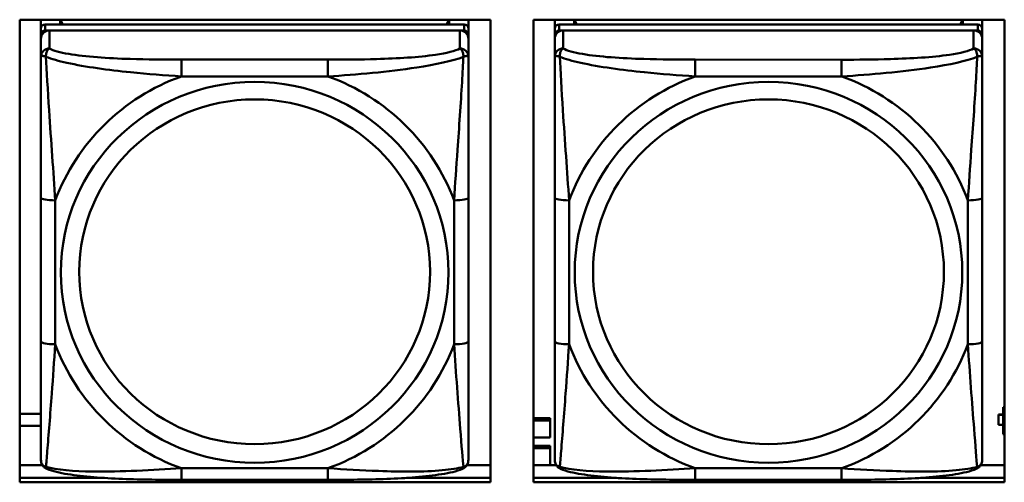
# Model space of a CAD drawing. Header units: inches. Extents: x 0.8 to 72.9, y -7.8 to 49.3.
# Tile 149 of 256: x 50.262 to 51.622, y 12.595 to 13.233. Entities that reach past the tile are written whole.
import ezdxf

# ---------------------------------------------------------------- set-up
doc = ezdxf.new("R2010")
doc.units = ezdxf.units.IN
doc.header["$MEASUREMENT"] = 0
doc.layers.add('Visible Edges(ROSSANSI)', color=7, linetype='Continuous', lineweight=50)
doc.layers.add('Visible Tangent Edges(ROSSANSI)', color=7, linetype='Continuous', lineweight=50)

msp = doc.modelspace()

# ---------------------------------------------------------------- linework, layer by layer
at = {"layer": 'Visible Edges(ROSSANSI)'}
for p, q in [((50.2619, 12.5945), (50.2619, 13.2332)), ((50.2619, 13.2332), (50.9125, 13.2332)), ((50.2913, 12.6805), (50.2913, 13.2332)), ((50.2913, 13.2332), (50.2913, 13.2304)), ((50.2913, 13.2275), (50.2913, 13.2304)), ((50.2913, 13.1908), (50.2913, 13.2275)), ((50.876, 13.2267), (50.2972, 13.2267)), ((50.3179, 13.2267), (50.3179, 13.2332)), ((50.3217, 13.2267), (50.3184, 13.2332)), ((50.8548, 13.2332), (50.8515, 13.2267)), ((50.8553, 13.2332), (50.8553, 13.2267)), ((50.8819, 13.2332), (50.8819, 13.221)), ((50.9125, 13.2332), (50.9125, 12.5945)), ((50.9719, 12.5945), (50.9719, 13.2332)), ((50.9719, 13.2332), (51.6225, 13.2332)), ((51.0013, 12.6805), (51.0013, 13.2332)), ((51.0013, 13.2332), (51.0013, 13.2304)), ((51.0013, 13.2275), (51.0013, 13.2304)), ((51.0013, 13.1908), (51.0013, 13.2275)), ((51.586, 13.2266), (51.0072, 13.2267)), ((51.0279, 13.2267), (51.0279, 13.2332)), ((51.0317, 13.2267), (51.0284, 13.2332)), ((51.5648, 13.2332), (51.5615, 13.2266)), ((51.5653, 13.2332), (51.5653, 13.2266)), ((51.5919, 13.2332), (51.5919, 13.2209)), ((51.6225, 13.2332), (51.6225, 12.5945)), ((50.2913, 12.6445), (50.2913, 13.2127)), ((50.2972, 13.2185), (50.876, 13.2184)), ((50.8701, 13.2184), (50.3031, 13.2185)), ((50.8819, 13.2126), (50.8819, 13.2209)), ((50.8819, 13.2126), (50.8819, 13.2068)), ((51.0013, 12.6444), (51.0013, 13.2126)), ((51.0072, 13.2184), (51.586, 13.2184)), ((51.5801, 13.2184), (51.0131, 13.2184)), ((51.5919, 13.2126), (51.5919, 13.2208)), ((51.5919, 13.2126), (51.5919, 13.2068)), ((50.2913, 13.2069), (50.2913, 12.6503)), ((50.8819, 13.1819), (50.8819, 13.2068)), ((51.0013, 13.2068), (51.0013, 12.6502)), ((51.5919, 13.1819), (51.5919, 13.2068)), ((50.2913, 13.1908), (50.2913, 13.1171)), ((51.0013, 13.1908), (51.0013, 13.1171)), ((50.2913, 13.1701), (50.2913, 12.8979)), ((51.0013, 13.17), (51.0013, 12.8979)), ((50.2913, 13.1159), (50.2913, 13.1171)), ((51.0013, 13.1159), (51.0013, 13.1171)), ((50.8819, 12.7889), (50.8819, 12.9875)), ((51.5919, 12.7888), (51.5919, 12.9875)), ((50.2913, 12.9164), (50.2913, 12.9164)), ((50.2913, 12.8979), (50.2913, 12.9164)), ((50.2913, 12.8797), (50.2913, 12.9164)), ((51.0013, 12.9164), (51.0013, 12.9164)), ((51.0013, 12.8979), (51.0013, 12.9164)), ((51.0013, 12.8796), (51.0013, 12.9164)), ((50.2913, 12.8438), (50.2913, 12.8979)), ((51.0013, 12.8438), (51.0013, 12.8979)), ((50.2913, 12.8797), (50.2913, 12.8825)), ((50.2913, 12.8797), (50.2913, 12.7665)), ((51.0013, 12.8796), (51.0013, 12.8825)), ((51.0013, 12.8796), (51.0013, 12.7665)), ((50.2913, 12.8427), (50.2913, 12.8438)), ((51.0013, 12.8427), (51.0013, 12.8438)), ((50.2913, 12.69), (50.2913, 12.7665)), ((51.0013, 12.69), (51.0013, 12.7665)), ((51.6225, 12.6982), (51.621, 12.6982)), ((51.621, 12.6982), (51.621, 12.6952)), ((51.6225, 12.6946), (51.621, 12.6952)), ((51.621, 12.6952), (51.621, 12.6609)), ((50.2619, 12.689), (50.2913, 12.689)), ((50.2913, 12.69), (50.2913, 12.6805)), ((50.2913, 12.6805), (50.2913, 12.6805)), ((50.9719, 12.683), (50.995, 12.683)), ((50.995, 12.683), (50.995, 12.6799)), ((51.0013, 12.6899), (51.0013, 12.6805)), ((51.0013, 12.6805), (51.0013, 12.6805)), ((51.6145, 12.6879), (51.6145, 12.6877)), ((51.621, 12.6879), (51.6145, 12.6879)), ((51.6145, 12.6739), (51.6145, 12.6877)), ((51.6145, 12.6877), (51.621, 12.6877)), ((50.2913, 12.6726), (50.2619, 12.6726)), ((50.9719, 12.6799), (50.995, 12.6799)), ((50.995, 12.6799), (50.995, 12.6564)), ((51.621, 12.6739), (51.6145, 12.6739)), ((50.995, 12.6564), (50.9719, 12.6564)), ((51.621, 12.6609), (51.6225, 12.6603)), ((50.2913, 12.6503), (50.2913, 12.6527)), ((50.2913, 12.6253), (50.2913, 12.6503)), ((50.9719, 12.6447), (50.995, 12.6447)), ((50.9719, 12.6416), (50.995, 12.6416)), ((50.995, 12.6447), (50.995, 12.6416)), ((50.995, 12.6416), (50.995, 12.6183)), ((51.0013, 12.6502), (51.0013, 12.6527)), ((51.0013, 12.6253), (51.0013, 12.6502)), ((50.2619, 12.6183), (50.2932, 12.6183)), ((50.8799, 12.6183), (50.9125, 12.6183)), ((50.9719, 12.6183), (51.0032, 12.6183)), ((51.5899, 12.6183), (51.6225, 12.6183)), ((50.2619, 12.6006), (50.3768, 12.6006)), ((50.3768, 12.6006), (50.2619, 12.6006)), ((50.7965, 12.6006), (50.9125, 12.6006)), ((50.9125, 12.6006), (50.7965, 12.6006)), ((50.9719, 12.6006), (51.0866, 12.6006)), ((51.0866, 12.6006), (50.9719, 12.6006)), ((51.5067, 12.6006), (51.6225, 12.6006)), ((51.6225, 12.6006), (51.5067, 12.6006)), ((50.9125, 12.5945), (50.2619, 12.5945)), ((50.6877, 12.5979), (50.4854, 12.5979)), ((51.6225, 12.5945), (50.9719, 12.5945)), ((51.3977, 12.5979), (51.1954, 12.5979))]:
    msp.add_line(p, q, dxfattribs=at)
for centre, major_axis, start_param, end_param in [((50.2972, 13.2209), (-0.00591, 0), 4.712366, 6.283162), ((50.876, 13.2209), (0.00591, 0), 6.283162, 7.853958), ((51.0072, 13.2209), (-0.00591, 0), 4.712366, 6.283162), ((51.586, 13.2208), (0.00591, 0), 6.283162, 7.853958), ((50.3031, 13.2069), (-0.0118, 0), 4.712366, 6.283162), ((50.2972, 13.2127), (-0.00591, 0), 4.712366, 6.283162), ((50.8701, 13.2068), (0.0118, 0), 6.283162, 7.853958), ((50.876, 13.2126), (0.00591, 0), 6.283162, 7.853958), ((51.0131, 13.2068), (-0.0118, 0), 4.712366, 6.283162), ((51.0072, 13.2126), (-0.00591, 0), 4.712366, 6.283162), ((51.5801, 13.2068), (0.0118, 0), 6.283162, 7.853958), ((51.586, 13.2126), (0.00591, 0), 6.283162, 7.853958)]:
    msp.add_ellipse(centre, major_axis=major_axis, ratio=0.981793, start_param=start_param, end_param=end_param, dxfattribs=at)
for points, knots in [([(50.8819, 13.1819), (50.8819, 13.1779), (50.8819, 13.1728), (50.8819, 13.1598), (50.8819, 13.1517), (50.8819, 13.1322), (50.8819, 13.1204), (50.8819, 13.0943), (50.8819, 13.0801), (50.8819, 13.0518), (50.8819, 13.0376), (50.8819, 13.0114), (50.8819, 12.9994), (50.8819, 12.9875)], [-0.7963813, -0.7963813, -0.7963813, -0.7963813, -0.7327374, -0.7327374, -0.6587673, -0.6587673, -0.5649326, -0.5649326, -0.4570471, -0.4570471, -0.3491616, -0.3491616, -0.2569537, -0.2569537, -0.2569537, -0.2569537]), ([(51.5919, 13.1819), (51.5919, 13.1779), (51.5919, 13.1727), (51.5919, 13.1598), (51.5919, 13.1517), (51.5919, 13.1322), (51.5919, 13.1204), (51.5919, 13.0943), (51.5919, 13.0801), (51.5919, 13.0517), (51.5919, 13.0375), (51.5919, 13.0114), (51.5919, 12.9993), (51.5919, 12.9875)], [-0.7963813, -0.7963813, -0.7963813, -0.7963813, -0.7327374, -0.7327374, -0.6587673, -0.6587673, -0.5649326, -0.5649326, -0.4570471, -0.4570471, -0.3491616, -0.3491616, -0.2569537, -0.2569537, -0.2569537, -0.2569537]), ([(50.8819, 12.7889), (50.8819, 12.7749), (50.8819, 12.761), (50.8819, 12.7336), (50.8819, 12.7201), (50.8819, 12.6941), (50.8819, 12.6815), (50.8819, 12.6586), (50.8819, 12.6483), (50.8819, 12.6342), (50.8819, 12.6294), (50.8819, 12.6262), (50.8819, 12.6257), (50.8819, 12.6253)], [0.2569517, 0.2569517, 0.2569517, 0.2569517, 0.3649254, 0.3649254, 0.472899, 0.472899, 0.5808726, 0.5808726, 0.6888463, 0.6888463, 0.7733641, 0.7733641, 0.7968199, 0.7968199, 0.7968199, 0.7968199]), ([(51.5919, 12.7888), (51.5919, 12.7749), (51.5919, 12.761), (51.5919, 12.7335), (51.5919, 12.72), (51.5919, 12.6941), (51.5919, 12.6815), (51.5919, 12.6586), (51.5919, 12.6483), (51.5919, 12.6341), (51.5919, 12.6294), (51.5919, 12.6262), (51.5919, 12.6257), (51.5919, 12.6253)], [0.2569517, 0.2569517, 0.2569517, 0.2569517, 0.3649254, 0.3649254, 0.472899, 0.472899, 0.5808726, 0.5808726, 0.6888463, 0.6888463, 0.7733641, 0.7733641, 0.7968199, 0.7968199, 0.7968199, 0.7968199]), ([(50.2993, 12.613), (50.2983, 12.6135), (50.2972, 12.6141), (50.2952, 12.6157), (50.2944, 12.6166), (50.293, 12.6185), (50.2925, 12.6196), (50.2918, 12.6214), (50.2916, 12.6223), (50.2913, 12.6239), (50.2913, 12.6247), (50.2913, 12.6253)], [0.02510758, 0.02510758, 0.02510758, 0.02510758, 0.03074015, 0.03074015, 0.03637271, 0.03637271, 0.04200527, 0.04200527, 0.04763784, 0.04763784, 0.0532704, 0.0532704, 0.0532704, 0.0532704]), ([(50.4854, 12.5979), (50.4719, 12.5979), (50.4582, 12.598), (50.431, 12.5983), (50.4174, 12.5987), (50.3905, 12.5997), (50.3772, 12.6005), (50.3515, 12.6026), (50.3393, 12.6039), (50.3172, 12.6075), (50.3078, 12.6096), (50.2993, 12.613)], [0.2569517, 0.2569517, 0.2569517, 0.2569517, 0.3597049, 0.3597049, 0.4624581, 0.4624581, 0.5652113, 0.5652113, 0.6679645, 0.6679645, 0.7707177, 0.7707177, 0.7707177, 0.7707177]), ([(50.8738, 12.613), (50.8654, 12.6095), (50.8559, 12.6075), (50.8338, 12.6039), (50.8217, 12.6026), (50.796, 12.6004), (50.7827, 12.5997), (50.7558, 12.5987), (50.7422, 12.5983), (50.7149, 12.598), (50.7013, 12.5979), (50.6877, 12.5979)], [-0.7703503, -0.7703503, -0.7703503, -0.7703503, -0.667671, -0.667671, -0.5649917, -0.5649917, -0.4623124, -0.4623124, -0.3596331, -0.3596331, -0.2569537, -0.2569537, -0.2569537, -0.2569537]), ([(50.8738, 12.613), (50.8749, 12.6135), (50.876, 12.6141), (50.8779, 12.6156), (50.8788, 12.6166), (50.8802, 12.6185), (50.8807, 12.6195), (50.8814, 12.6214), (50.8816, 12.6223), (50.8818, 12.6239), (50.8819, 12.6247), (50.8819, 12.6253)], [0.0251072, 0.0251072, 0.0251072, 0.0251072, 0.03073932, 0.03073932, 0.03637143, 0.03637143, 0.04200355, 0.04200355, 0.04763567, 0.04763567, 0.05326779, 0.05326779, 0.05326779, 0.05326779]), ([(51.0093, 12.613), (51.0083, 12.6135), (51.0072, 12.6141), (51.0052, 12.6156), (51.0044, 12.6166), (51.003, 12.6185), (51.0025, 12.6195), (51.0018, 12.6214), (51.0016, 12.6223), (51.0013, 12.6239), (51.0013, 12.6247), (51.0013, 12.6253)], [0.02510758, 0.02510758, 0.02510758, 0.02510758, 0.03074015, 0.03074015, 0.03637271, 0.03637271, 0.04200527, 0.04200527, 0.04763784, 0.04763784, 0.0532704, 0.0532704, 0.0532704, 0.0532704]), ([(51.1954, 12.5979), (51.1819, 12.5979), (51.1682, 12.598), (51.141, 12.5983), (51.1274, 12.5986), (51.1005, 12.5997), (51.0872, 12.6004), (51.0615, 12.6026), (51.0493, 12.6039), (51.0272, 12.6075), (51.0178, 12.6095), (51.0093, 12.613)], [0.2569517, 0.2569517, 0.2569517, 0.2569517, 0.3597049, 0.3597049, 0.4624581, 0.4624581, 0.5652113, 0.5652113, 0.6679645, 0.6679645, 0.7707177, 0.7707177, 0.7707177, 0.7707177]), ([(51.5838, 12.613), (51.5754, 12.6095), (51.5659, 12.6075), (51.5438, 12.6039), (51.5317, 12.6025), (51.506, 12.6004), (51.4927, 12.5997), (51.4658, 12.5986), (51.4522, 12.5983), (51.4249, 12.5979), (51.4113, 12.5979), (51.3977, 12.5979)], [-0.7703503, -0.7703503, -0.7703503, -0.7703503, -0.667671, -0.667671, -0.5649917, -0.5649917, -0.4623124, -0.4623124, -0.3596331, -0.3596331, -0.2569537, -0.2569537, -0.2569537, -0.2569537]), ([(51.5838, 12.613), (51.5849, 12.6134), (51.586, 12.6141), (51.5879, 12.6156), (51.5888, 12.6166), (51.5902, 12.6185), (51.5907, 12.6195), (51.5914, 12.6214), (51.5916, 12.6223), (51.5918, 12.6239), (51.5919, 12.6246), (51.5919, 12.6253)], [0.0251072, 0.0251072, 0.0251072, 0.0251072, 0.03073932, 0.03073932, 0.03637143, 0.03637143, 0.04200355, 0.04200355, 0.04763567, 0.04763567, 0.05326779, 0.05326779, 0.05326779, 0.05326779])]:
    msp.add_open_spline(points, degree=3, knots=knots, dxfattribs=at)
at = {"layer": 'Visible Tangent Edges(ROSSANSI)'}
for p, q in [((50.2972, 13.2185), (50.2972, 13.2267)), ((50.876, 13.2267), (50.876, 13.2184)), ((51.0072, 13.2184), (51.0072, 13.2267)), ((51.586, 13.2266), (51.586, 13.2184)), ((50.2913, 13.2209), (50.2913, 13.2127)), ((50.3031, 13.1935), (50.3031, 13.2185)), ((50.8701, 13.2184), (50.8701, 13.1935)), ((51.0013, 13.2209), (51.0013, 13.2126)), ((51.0131, 13.1935), (51.0131, 13.2184)), ((51.5801, 13.2184), (51.5801, 13.1935)), ((50.2913, 13.2069), (50.2913, 13.1819)), ((51.0013, 13.2068), (51.0013, 13.1819)), ((50.6877, 13.1781), (50.4854, 13.1781)), ((51.3977, 13.178), (51.1954, 13.1781)), ((50.4854, 13.155), (50.6877, 13.155)), ((51.1954, 13.155), (51.3977, 13.155)), ((50.2913, 12.9875), (50.2913, 12.7889)), ((50.311, 12.7851), (50.311, 12.9837)), ((50.8622, 12.9837), (50.8622, 12.7851)), ((51.0013, 12.9875), (51.0013, 12.7888)), ((51.021, 12.7851), (51.021, 12.9837)), ((51.5722, 12.9837), (51.5722, 12.7851)), ((50.6877, 12.6139), (50.4854, 12.6139)), ((51.3977, 12.6138), (51.1954, 12.6138))]:
    msp.add_line(p, q, dxfattribs=at)
for centre, major_axis, ratio, start_param, end_param in [((50.3031, 13.1819), (-0.0118, 0), 0.981793, 4.712366, 6.283162), ((50.8701, 13.1819), (0.0118, 0), 0.981793, 6.283162, 7.853958), ((51.0131, 13.1819), (-0.0118, 0), 0.981793, 4.712366, 6.283162), ((51.5801, 13.1819), (0.0118, 0), 0.981793, 6.283162, 7.853958), ((50.4854, 13.1587), (0, 0.0197), 0.00001, 4.521276, 6.092073), ((50.6877, 13.1587), (0, 0.0197), 0.00001, 4.521276, 6.092078), ((51.1954, 13.1587), (0, 0.0197), 0.00001, 4.521276, 6.092073), ((51.3977, 13.1587), (0, 0.0197), 0.00001, 4.521276, 6.092078), ((50.5866, 12.8844), (-0.2936, 0), 0.981793, 5.064132, 5.931395), ((50.5866, 12.8844), (0.2936, 0), 0.981793, 0.351743, 1.219006), ((51.2966, 12.8844), (-0.2936, 0), 0.981793, 5.064132, 5.931395), ((51.2966, 12.8844), (0.2936, 0), 0.981793, 0.351743, 1.219006), ((50.311, 12.9875), (-0.0197, 0), 0.189952, 0.000005, 1.570801), ((50.8622, 12.9875), (0.0197, 0), 0.189952, 4.712393, 6.28319), ((51.021, 12.9875), (-0.0197, 0), 0.189952, 0.000005, 1.570801), ((51.5722, 12.9875), (0.0197, 0), 0.189952, 4.712393, 6.28319), ((50.311, 12.7889), (-0.0197, 0), 0.189952, 0.000005, 1.570801), ((50.5866, 12.8844), (-0.2936, 0), 0.981793, 0.351743, 1.219006), ((50.5866, 12.8844), (0.2936, 0), 0.981793, 5.064132, 5.931395), ((50.8622, 12.7889), (0.0197, 0), 0.189952, 4.712393, 6.28319), ((51.021, 12.7888), (-0.0197, 0), 0.189952, 0.000005, 1.570801), ((51.2966, 12.8844), (-0.2936, 0), 0.981793, 0.351743, 1.219006), ((51.2966, 12.8844), (0.2936, 0), 0.981793, 5.064132, 5.931395), ((51.5722, 12.7888), (0.0197, 0), 0.189952, 4.712393, 6.28319), ((50.4854, 12.6176), (0, -0.0197), 0.00001, 0.000003, 1.379683), ((50.6877, 12.6176), (0, -0.0197), 0.00001, 0.000003, 1.379683), ((51.1954, 12.6176), (0, -0.0197), 0.00001, 0.000003, 1.379683), ((51.3977, 12.6176), (0, -0.0197), 0.00001, 0.000003, 1.379683)]:
    msp.add_ellipse(centre, major_axis=major_axis, ratio=ratio, start_param=start_param, end_param=end_param, dxfattribs=at)
for centre, major_axis in [((50.5866, 12.8844), (-0.2678, 0)), ((51.2966, 12.8844), (-0.2678, 0)), ((50.5866, 12.8852), (-0.2424, 0)), ((51.2966, 12.8852), (-0.2424, 0))]:
    msp.add_ellipse(centre, major_axis=major_axis, ratio=0.981793, dxfattribs=at)
for points, knots in [([(50.2982, 13.182), (50.2982, 13.1831), (50.2982, 13.1842), (50.2984, 13.1862), (50.2986, 13.1872), (50.2991, 13.1886), (50.2993, 13.1891), (50.2996, 13.1898), (50.2997, 13.19), (50.3, 13.1906), (50.3002, 13.1909), (50.3008, 13.1917), (50.3012, 13.1922), (50.3021, 13.1929), (50.3026, 13.1933), (50.3031, 13.1935)], [-0.00023197, -0.00023197, -0.00023197, -0.00023197, 0.00913095, 0.00913095, 0.01983142, 0.01983142, 0.02651922, 0.02651922, 0.02986312, 0.02986312, 0.03521335, 0.03521335, 0.04377373, 0.04377373, 0.0532704, 0.0532704, 0.0532704, 0.0532704]), ([(50.4854, 13.1781), (50.4618, 13.1781), (50.4378, 13.1782), (50.4144, 13.179), (50.3837, 13.18), (50.3529, 13.182), (50.3296, 13.1859), (50.3176, 13.188), (50.308, 13.1906), (50.3031, 13.1935)], [0.2569537, 0.2569537, 0.2569537, 0.2569537, 0.4371919, 0.4371919, 0.4371919, 0.6739428, 0.6739428, 0.6739428, 0.7963818, 0.7963818, 0.7963818, 0.7963818]), ([(50.8701, 13.1935), (50.8643, 13.1901), (50.8518, 13.1871), (50.8366, 13.1848), (50.8132, 13.1814), (50.7841, 13.1797), (50.755, 13.1789), (50.7328, 13.1782), (50.7102, 13.1781), (50.6877, 13.1781)], [-0.7968224, -0.7968224, -0.7968224, -0.7968224, -0.6514613, -0.6514613, -0.6514613, -0.427691, -0.427691, -0.427691, -0.2569517, -0.2569517, -0.2569517, -0.2569517]), ([(50.8701, 13.1935), (50.8706, 13.1933), (50.8711, 13.1929), (50.872, 13.1921), (50.8724, 13.1917), (50.8729, 13.1909), (50.8732, 13.1906), (50.8735, 13.19), (50.8736, 13.1898), (50.8739, 13.1891), (50.8741, 13.1886), (50.8745, 13.1871), (50.8748, 13.1862), (50.875, 13.1841), (50.875, 13.1831), (50.875, 13.182)], [-0.0532704, -0.0532704, -0.0532704, -0.0532704, -0.04377373, -0.04377373, -0.03521335, -0.03521335, -0.02986312, -0.02986312, -0.02651922, -0.02651922, -0.01983142, -0.01983142, -0.00913095, -0.00913095, 0.00023197, 0.00023197, 0.00023197, 0.00023197]), ([(51.0082, 13.182), (51.0082, 13.1831), (51.0082, 13.1841), (51.0084, 13.1862), (51.0086, 13.1871), (51.0091, 13.1886), (51.0093, 13.1891), (51.0096, 13.1898), (51.0097, 13.19), (51.01, 13.1906), (51.0102, 13.1909), (51.0108, 13.1917), (51.0112, 13.1921), (51.0121, 13.1929), (51.0126, 13.1933), (51.0131, 13.1935)], [-0.00023197, -0.00023197, -0.00023197, -0.00023197, 0.00913095, 0.00913095, 0.01983142, 0.01983142, 0.02651922, 0.02651922, 0.02986312, 0.02986312, 0.03521335, 0.03521335, 0.04377373, 0.04377373, 0.0532704, 0.0532704, 0.0532704, 0.0532704]), ([(51.1954, 13.1781), (51.1718, 13.1781), (51.1478, 13.1782), (51.1244, 13.179), (51.0937, 13.1799), (51.0629, 13.1819), (51.0396, 13.1859), (51.0276, 13.188), (51.018, 13.1906), (51.0131, 13.1935)], [0.2569537, 0.2569537, 0.2569537, 0.2569537, 0.4371919, 0.4371919, 0.4371919, 0.6739428, 0.6739428, 0.6739428, 0.7963818, 0.7963818, 0.7963818, 0.7963818]), ([(51.5801, 13.1935), (51.5743, 13.19), (51.5618, 13.187), (51.5466, 13.1848), (51.5232, 13.1814), (51.4941, 13.1797), (51.465, 13.1789), (51.4428, 13.1782), (51.4202, 13.178), (51.3977, 13.178)], [-0.7968224, -0.7968224, -0.7968224, -0.7968224, -0.6514613, -0.6514613, -0.6514613, -0.427691, -0.427691, -0.427691, -0.2569517, -0.2569517, -0.2569517, -0.2569517]), ([(51.5801, 13.1935), (51.5806, 13.1932), (51.5811, 13.1929), (51.582, 13.1921), (51.5824, 13.1917), (51.5829, 13.1909), (51.5832, 13.1906), (51.5835, 13.19), (51.5836, 13.1898), (51.5839, 13.1891), (51.5841, 13.1886), (51.5845, 13.1871), (51.5848, 13.1862), (51.585, 13.1841), (51.585, 13.1831), (51.585, 13.182)], [-0.0532704, -0.0532704, -0.0532704, -0.0532704, -0.04377373, -0.04377373, -0.03521335, -0.03521335, -0.02986312, -0.02986312, -0.02651922, -0.02651922, -0.01983142, -0.01983142, -0.00913095, -0.00913095, 0.00023197, 0.00023197, 0.00023197, 0.00023197]), ([(50.2913, 13.1819), (50.2913, 13.1822), (50.2914, 13.1824), (50.2916, 13.1828), (50.2918, 13.1829), (50.2922, 13.183), (50.2924, 13.1831), (50.2927, 13.1831), (50.2928, 13.1831), (50.2932, 13.1832), (50.2935, 13.1832), (50.2945, 13.1831), (50.2951, 13.1829), (50.2966, 13.1826), (50.2973, 13.1823), (50.2982, 13.182)], [-0.0532704, -0.0532704, -0.0532704, -0.0532704, -0.04377373, -0.04377373, -0.03521335, -0.03521335, -0.02986312, -0.02986312, -0.02651922, -0.02651922, -0.01983142, -0.01983142, -0.00913095, -0.00913095, 0.00023197, 0.00023197, 0.00023197, 0.00023197]), ([(50.2913, 13.1819), (50.2913, 13.1728), (50.2913, 13.1576), (50.2913, 13.1404), (50.2913, 13.114), (50.2913, 13.0837), (50.2913, 13.0543), (50.2913, 13.0319), (50.2913, 13.0095), (50.2913, 12.9875)], [-0.7968224, -0.7968224, -0.7968224, -0.7968224, -0.6514613, -0.6514613, -0.6514613, -0.427691, -0.427691, -0.427691, -0.2569517, -0.2569517, -0.2569517, -0.2569517]), ([(50.2982, 13.182), (50.3058, 13.1791), (50.3158, 13.1762), (50.3529, 13.168), (50.3846, 13.1638), (50.4388, 13.1582), (50.4621, 13.1563), (50.4854, 13.155)], [-0.7478145, -0.7478145, -0.7478145, -0.7478145, -0.6493253, -0.6493253, -0.427691, -0.427691, -0.2569537, -0.2569537, -0.2569537, -0.2569537]), ([(50.311, 12.9837), (50.3086, 13.0235), (50.3053, 13.0656), (50.3007, 13.1356), (50.2991, 13.1631), (50.2982, 13.182)], [0.2569517, 0.2569517, 0.2569517, 0.2569517, 0.5559983, 0.5559983, 0.7482818, 0.7482818, 0.7482818, 0.7482818]), ([(50.6877, 13.155), (50.7282, 13.1573), (50.7706, 13.1611), (50.8362, 13.1712), (50.8607, 13.1762), (50.875, 13.182)], [0.2569517, 0.2569517, 0.2569517, 0.2569517, 0.5559983, 0.5559983, 0.7482818, 0.7482818, 0.7482818, 0.7482818]), ([(50.875, 13.182), (50.8745, 13.1721), (50.8739, 13.16), (50.8714, 13.1179), (50.8691, 13.0847), (50.8652, 13.0297), (50.8636, 13.0066), (50.8622, 12.9837)], [-0.7478145, -0.7478145, -0.7478145, -0.7478145, -0.6493253, -0.6493253, -0.427691, -0.427691, -0.2569537, -0.2569537, -0.2569537, -0.2569537]), ([(50.875, 13.182), (50.8759, 13.1823), (50.8766, 13.1825), (50.8781, 13.1829), (50.8787, 13.183), (50.8796, 13.1831), (50.88, 13.1832), (50.8804, 13.1831), (50.8805, 13.1831), (50.8808, 13.1831), (50.881, 13.183), (50.8814, 13.1829), (50.8815, 13.1827), (50.8818, 13.1824), (50.8819, 13.1822), (50.8819, 13.1819)], [-0.00023197, -0.00023197, -0.00023197, -0.00023197, 0.00913095, 0.00913095, 0.01983142, 0.01983142, 0.02651922, 0.02651922, 0.02986312, 0.02986312, 0.03521335, 0.03521335, 0.04377373, 0.04377373, 0.0532704, 0.0532704, 0.0532704, 0.0532704]), ([(51.0013, 13.1819), (51.0013, 13.1822), (51.0014, 13.1824), (51.0016, 13.1827), (51.0018, 13.1829), (51.0022, 13.183), (51.0024, 13.1831), (51.0027, 13.1831), (51.0028, 13.1831), (51.0032, 13.1832), (51.0035, 13.1831), (51.0045, 13.183), (51.0051, 13.1829), (51.0066, 13.1825), (51.0073, 13.1823), (51.0082, 13.182)], [-0.0532704, -0.0532704, -0.0532704, -0.0532704, -0.04377373, -0.04377373, -0.03521335, -0.03521335, -0.02986312, -0.02986312, -0.02651922, -0.02651922, -0.01983142, -0.01983142, -0.00913095, -0.00913095, 0.00023197, 0.00023197, 0.00023197, 0.00023197]), ([(51.0013, 13.1819), (51.0013, 13.1728), (51.0013, 13.1576), (51.0013, 13.1404), (51.0013, 13.114), (51.0013, 13.0837), (51.0013, 13.0543), (51.0013, 13.0319), (51.0013, 13.0095), (51.0013, 12.9875)], [-0.7968224, -0.7968224, -0.7968224, -0.7968224, -0.6514613, -0.6514613, -0.6514613, -0.427691, -0.427691, -0.427691, -0.2569517, -0.2569517, -0.2569517, -0.2569517]), ([(51.0082, 13.182), (51.0158, 13.1791), (51.0258, 13.1762), (51.0629, 13.168), (51.0946, 13.1638), (51.1488, 13.1582), (51.1721, 13.1563), (51.1954, 13.155)], [-0.7478145, -0.7478145, -0.7478145, -0.7478145, -0.6493253, -0.6493253, -0.427691, -0.427691, -0.2569537, -0.2569537, -0.2569537, -0.2569537]), ([(51.021, 12.9837), (51.0186, 13.0234), (51.0153, 13.0656), (51.0107, 13.1356), (51.0091, 13.163), (51.0082, 13.182)], [0.2569517, 0.2569517, 0.2569517, 0.2569517, 0.5559983, 0.5559983, 0.7482818, 0.7482818, 0.7482818, 0.7482818]), ([(51.3977, 13.155), (51.4382, 13.1573), (51.4806, 13.1611), (51.5462, 13.1711), (51.5707, 13.1762), (51.585, 13.182)], [0.2569517, 0.2569517, 0.2569517, 0.2569517, 0.5559983, 0.5559983, 0.7482818, 0.7482818, 0.7482818, 0.7482818]), ([(51.585, 13.182), (51.5845, 13.172), (51.5839, 13.16), (51.5814, 13.1179), (51.5791, 13.0847), (51.5752, 13.0297), (51.5736, 13.0066), (51.5722, 12.9837)], [-0.7478145, -0.7478145, -0.7478145, -0.7478145, -0.6493253, -0.6493253, -0.427691, -0.427691, -0.2569537, -0.2569537, -0.2569537, -0.2569537]), ([(51.585, 13.182), (51.5859, 13.1823), (51.5866, 13.1825), (51.5881, 13.1829), (51.5887, 13.183), (51.5896, 13.1831), (51.59, 13.1831), (51.5904, 13.1831), (51.5905, 13.1831), (51.5908, 13.1831), (51.591, 13.183), (51.5914, 13.1829), (51.5915, 13.1827), (51.5918, 13.1824), (51.5919, 13.1822), (51.5919, 13.1819)], [-0.00023197, -0.00023197, -0.00023197, -0.00023197, 0.00913095, 0.00913095, 0.01983142, 0.01983142, 0.02651922, 0.02651922, 0.02986312, 0.02986312, 0.03521335, 0.03521335, 0.04377373, 0.04377373, 0.0532704, 0.0532704, 0.0532704, 0.0532704]), ([(50.2913, 12.7889), (50.2913, 12.7656), (50.2913, 12.7423), (50.2913, 12.7201), (50.2913, 12.6909), (50.2913, 12.6626), (50.2913, 12.6438), (50.2913, 12.634), (50.2913, 12.6272), (50.2913, 12.6253)], [0.2569537, 0.2569537, 0.2569537, 0.2569537, 0.4371919, 0.4371919, 0.4371919, 0.6739428, 0.6739428, 0.6739428, 0.7963818, 0.7963818, 0.7963818, 0.7963818]), ([(50.2982, 12.6157), (50.2986, 12.6207), (50.2993, 12.6283), (50.3018, 12.659), (50.3041, 12.6881), (50.3079, 12.7396), (50.3096, 12.7621), (50.311, 12.7851)], [-0.7478145, -0.7478145, -0.7478145, -0.7478145, -0.6493253, -0.6493253, -0.427691, -0.427691, -0.2569537, -0.2569537, -0.2569537, -0.2569537]), ([(50.8622, 12.7851), (50.8646, 12.7454), (50.8679, 12.7043), (50.8725, 12.6454), (50.8741, 12.6249), (50.875, 12.6157)], [0.2569517, 0.2569517, 0.2569517, 0.2569517, 0.5559983, 0.5559983, 0.7482818, 0.7482818, 0.7482818, 0.7482818]), ([(51.0013, 12.7888), (51.0013, 12.7656), (51.0013, 12.7422), (51.0013, 12.7201), (51.0013, 12.6909), (51.0013, 12.6626), (51.0013, 12.6437), (51.0013, 12.634), (51.0013, 12.6272), (51.0013, 12.6253)], [0.2569537, 0.2569537, 0.2569537, 0.2569537, 0.4371919, 0.4371919, 0.4371919, 0.6739428, 0.6739428, 0.6739428, 0.7963818, 0.7963818, 0.7963818, 0.7963818]), ([(51.0082, 12.6157), (51.0086, 12.6207), (51.0093, 12.6283), (51.0118, 12.6589), (51.0141, 12.688), (51.0179, 12.7395), (51.0196, 12.7621), (51.021, 12.7851)], [-0.7478145, -0.7478145, -0.7478145, -0.7478145, -0.6493253, -0.6493253, -0.427691, -0.427691, -0.2569537, -0.2569537, -0.2569537, -0.2569537]), ([(51.5722, 12.7851), (51.5746, 12.7453), (51.5779, 12.7043), (51.5825, 12.6454), (51.5841, 12.6249), (51.585, 12.6157)], [0.2569517, 0.2569517, 0.2569517, 0.2569517, 0.5559983, 0.5559983, 0.7482818, 0.7482818, 0.7482818, 0.7482818]), ([(50.2982, 12.6157), (50.2973, 12.6159), (50.2966, 12.6163), (50.2951, 12.6171), (50.2945, 12.6176), (50.2935, 12.6186), (50.2932, 12.619), (50.2928, 12.6196), (50.2927, 12.6198), (50.2924, 12.6204), (50.2922, 12.6208), (50.2918, 12.6217), (50.2916, 12.6224), (50.2914, 12.6238), (50.2913, 12.6245), (50.2913, 12.6253)], [-0.00023197, -0.00023197, -0.00023197, -0.00023197, 0.00913095, 0.00913095, 0.01983142, 0.01983142, 0.02651922, 0.02651922, 0.02986312, 0.02986312, 0.03521335, 0.03521335, 0.04377373, 0.04377373, 0.0532704, 0.0532704, 0.0532704, 0.0532704]), ([(50.2993, 12.613), (50.2992, 12.6131), (50.299, 12.6132), (50.2986, 12.6135), (50.2984, 12.6139), (50.2982, 12.6147), (50.2981, 12.6151), (50.2982, 12.6157)], [-0.02510758, -0.02510758, -0.02510758, -0.02510758, -0.01983142, -0.01983142, -0.00913095, -0.00913095, 0.00023197, 0.00023197, 0.00023197, 0.00023197]), ([(50.4854, 12.6139), (50.445, 12.6115), (50.4026, 12.6088), (50.3369, 12.6098), (50.3125, 12.6117), (50.2982, 12.6157)], [0.2569517, 0.2569517, 0.2569517, 0.2569517, 0.5559983, 0.5559983, 0.7482818, 0.7482818, 0.7482818, 0.7482818]), ([(50.875, 12.6157), (50.8674, 12.6137), (50.8573, 12.6121), (50.8203, 12.6088), (50.7886, 12.609), (50.7343, 12.6111), (50.7111, 12.6124), (50.6877, 12.6139)], [-0.7478145, -0.7478145, -0.7478145, -0.7478145, -0.6493253, -0.6493253, -0.427691, -0.427691, -0.2569537, -0.2569537, -0.2569537, -0.2569537]), ([(50.875, 12.6157), (50.875, 12.6151), (50.875, 12.6147), (50.8747, 12.6139), (50.8745, 12.6135), (50.8741, 12.6132), (50.874, 12.6131), (50.8738, 12.613)], [-0.00023197, -0.00023197, -0.00023197, -0.00023197, 0.00913095, 0.00913095, 0.01983142, 0.01983142, 0.0251072, 0.0251072, 0.0251072, 0.0251072]), ([(50.8819, 12.6253), (50.8819, 12.6245), (50.8818, 12.6238), (50.8815, 12.6224), (50.8814, 12.6217), (50.881, 12.6208), (50.8808, 12.6204), (50.8805, 12.6198), (50.8804, 12.6196), (50.8799, 12.619), (50.8796, 12.6186), (50.8787, 12.6176), (50.878, 12.6171), (50.8766, 12.6163), (50.8758, 12.6159), (50.875, 12.6157)], [-0.05326779, -0.05326779, -0.05326779, -0.05326779, -0.04377373, -0.04377373, -0.03521335, -0.03521335, -0.02986312, -0.02986312, -0.02651922, -0.02651922, -0.01983142, -0.01983142, -0.00913095, -0.00913095, 0.00023197, 0.00023197, 0.00023197, 0.00023197]), ([(51.0082, 12.6157), (51.0073, 12.6159), (51.0066, 12.6163), (51.0051, 12.6171), (51.0045, 12.6176), (51.0035, 12.6186), (51.0032, 12.619), (51.0028, 12.6196), (51.0027, 12.6198), (51.0024, 12.6204), (51.0022, 12.6207), (51.0018, 12.6217), (51.0016, 12.6224), (51.0014, 12.6238), (51.0013, 12.6245), (51.0013, 12.6253)], [-0.00023197, -0.00023197, -0.00023197, -0.00023197, 0.00913095, 0.00913095, 0.01983142, 0.01983142, 0.02651922, 0.02651922, 0.02986312, 0.02986312, 0.03521335, 0.03521335, 0.04377373, 0.04377373, 0.0532704, 0.0532704, 0.0532704, 0.0532704]), ([(51.0093, 12.613), (51.0092, 12.6131), (51.009, 12.6132), (51.0086, 12.6135), (51.0084, 12.6138), (51.0082, 12.6147), (51.0081, 12.6151), (51.0082, 12.6157)], [-0.02510758, -0.02510758, -0.02510758, -0.02510758, -0.01983142, -0.01983142, -0.00913095, -0.00913095, 0.00023197, 0.00023197, 0.00023197, 0.00023197]), ([(51.1954, 12.6138), (51.155, 12.6115), (51.1126, 12.6088), (51.0469, 12.6098), (51.0225, 12.6117), (51.0082, 12.6157)], [0.2569517, 0.2569517, 0.2569517, 0.2569517, 0.5559983, 0.5559983, 0.7482818, 0.7482818, 0.7482818, 0.7482818]), ([(51.585, 12.6157), (51.5774, 12.6137), (51.5673, 12.6121), (51.5303, 12.6088), (51.4986, 12.609), (51.4443, 12.611), (51.4211, 12.6124), (51.3977, 12.6138)], [-0.7478145, -0.7478145, -0.7478145, -0.7478145, -0.6493253, -0.6493253, -0.427691, -0.427691, -0.2569537, -0.2569537, -0.2569537, -0.2569537]), ([(51.585, 12.6157), (51.585, 12.6151), (51.585, 12.6146), (51.5847, 12.6138), (51.5845, 12.6135), (51.5841, 12.6132), (51.584, 12.6131), (51.5838, 12.613)], [-0.00023197, -0.00023197, -0.00023197, -0.00023197, 0.00913095, 0.00913095, 0.01983142, 0.01983142, 0.0251072, 0.0251072, 0.0251072, 0.0251072]), ([(51.5919, 12.6253), (51.5919, 12.6245), (51.5918, 12.6237), (51.5915, 12.6224), (51.5914, 12.6217), (51.591, 12.6207), (51.5908, 12.6204), (51.5905, 12.6198), (51.5904, 12.6196), (51.5899, 12.619), (51.5896, 12.6186), (51.5887, 12.6176), (51.588, 12.6171), (51.5866, 12.6162), (51.5858, 12.6159), (51.585, 12.6157)], [-0.05326779, -0.05326779, -0.05326779, -0.05326779, -0.04377373, -0.04377373, -0.03521335, -0.03521335, -0.02986312, -0.02986312, -0.02651922, -0.02651922, -0.01983142, -0.01983142, -0.00913095, -0.00913095, 0.00023197, 0.00023197, 0.00023197, 0.00023197])]:
    msp.add_open_spline(points, degree=3, knots=knots, dxfattribs=at)

doc.saveas('drawing.dxf')
